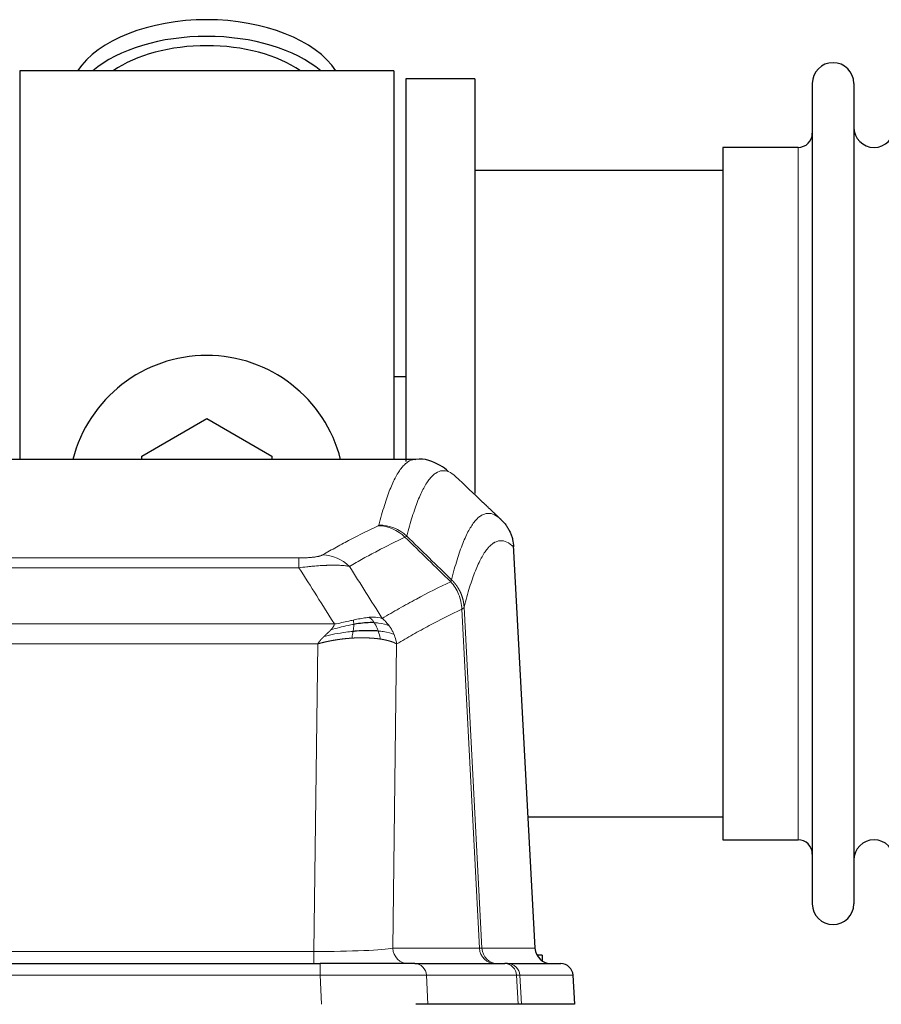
# Model space of a CAD drawing. Header units: inches. Extents: x 0 to 20790, y -12 to 14700.
# Tile 118 of 256: x 3886 to 4098, y 12181 to 12424. Entities that reach past the tile are written whole.
import ezdxf

# ---------------------------------------------------------------- set-up
doc = ezdxf.new("R2010")
doc.units = ezdxf.units.IN
doc.layers.add('1', color=7, linetype='Continuous', true_color=0xffffff)

msp = doc.modelspace()

# ---------------------------------------------------------------- linework, layer by layer
at = {"layer": '1', "color": 2, "linetype": 'Continuous', "lineweight": 25}
for p, q in [((3886.134, 12410.942), (3886.134, 12315.342)), ((3978.134, 12410.942), (3886.134, 12410.942)), ((3978.134, 12410.942), (3978.134, 12315.342)), ((3998.134, 12408.942), (3981.134, 12408.942)), ((3981.134, 12408.942), (3981.134, 12314.835)), ((3998.134, 12408.942), (3998.134, 12306.942)), ((4081.134, 12407.842), (4081.134, 12206.042)), ((4091.334, 12407.842), (4091.334, 12206.042)), ((4077.634, 12392.092), (4059.134, 12392.092)), ((4059.134, 12392.092), (4059.134, 12221.792)), ((4059.139, 12386.442), (3998.134, 12386.442)), ((3981.128, 12335.703), (3978.132, 12335.703)), ((3916.134, 12316.179), (3932.134, 12325.417)), ((3932.134, 12325.417), (3948.134, 12316.179)), ((3983.488, 12315.336), (3720.78, 12315.336)), ((3916.134, 12315.336), (3916.134, 12316.179)), ((3948.134, 12316.179), (3948.134, 12315.336)), ((4012.91, 12195.124), (4007.638, 12294.261)), ((4011.195, 12227.442), (4059.139, 12227.442)), ((4059.134, 12221.792), (4077.634, 12221.792)), ((3744.223, 12191.336), (3960.044, 12191.336)), ((3983.299, 12191.336), (3960.044, 12191.336)), ((3983.299, 12191.336), (4005.473, 12191.336)), ((4006.17, 12191.336), (4005.473, 12191.336)), ((4006.17, 12191.336), (4019.281, 12191.336)), ((4014.634, 12193.442), (4013.368, 12193.442)), ((4014.634, 12193.442), (4014.634, 12192.034)), ((4022.672, 12181.336), (4022.291, 12188.496)), ((3986.499, 12181.336), (3983.604, 12181.336)), ((4008.753, 12181.336), (3986.499, 12181.336)), ((4009.538, 12181.336), (4008.753, 12181.336)), ((4022.656, 12181.336), (4009.538, 12181.336))]:
    msp.add_line(p, q, dxfattribs=at)
at = {"layer": '1', "color": 110, "linetype": 'Continuous', "lineweight": 13}
for p, q in [((4077.634, 12392.092), (4077.634, 12221.792)), ((4012.897, 12195.127), (4007.65, 12293.823)), ((3749.462, 12291.13), (3954.805, 12291.13)), ((3954.805, 12288.713), (3954.805, 12291.13)), ((3954.805, 12288.713), (3749.462, 12288.713)), ((3999.25, 12195.127), (3994.898, 12278.519)), ((3995.454, 12278.996), (3999.831, 12195.127)), ((3740.731, 12274.883), (3963.536, 12274.883)), ((3959.424, 12269.984), (3744.844, 12269.984)), ((3958.455, 12194.301), (3959.424, 12269.984)), ((3978.856, 12269.974), (3977.898, 12195.127)), ((3745.812, 12194.301), (3958.455, 12194.301)), ((3958.455, 12191.336), (3958.455, 12194.301)), ((3977.898, 12195.127), (3999.25, 12195.127)), ((3999.831, 12195.127), (4012.897, 12195.127)), ((3960.044, 12191.336), (3960.044, 12188.493)), ((3960.044, 12188.493), (3744.223, 12188.493)), ((3960.337, 12181.336), (3960.044, 12188.493)), ((4008.38, 12188.493), (3986.206, 12188.493)), ((3986.206, 12188.493), (3986.499, 12181.336)), ((4008.753, 12181.336), (4008.38, 12188.493)), ((4022.275, 12188.493), (4009.164, 12188.493)), ((4009.164, 12188.493), (4009.538, 12181.336)), ((4022.656, 12181.336), (4022.275, 12188.493))]:
    msp.add_line(p, q, dxfattribs=at)
at = {"layer": '1', "color": 2, "linetype": 'Continuous', "lineweight": 25}
for centre, radius, start, end in [((4086.234, 12407.842), 5.1, 0, 180), ((4096.334, 12397.092), 5, 180, 0), ((4077.634, 12395.592), 3.5, 270, 0), ((3932.134, 12306.942), 34, 14.29875, 165.70125), ((4077.634, 12218.292), 3.5, 0, 90), ((4096.334, 12216.792), 5, 0, 180), ((4086.234, 12206.042), 5.1, 180, 0)]:
    msp.add_arc(centre, radius, start, end, dxfattribs=at)
for centre, major_axis, ratio, start_param, end_param in [((3932.134, 12404.011), (34, 0), 0.5735764, 0.3633693, 2.7782723), ((3932.134, 12399.915), (34, 0), 0.5735764, 0.6009523, 2.5406894), ((3932.134, 12399.915), (-30, 0), 0.5735764, 4.712389, 5.5877152), ((3932.134, 12399.915), (-30, 0), 0.5735764, 3.8370627, 4.712389), ((4016.889, 12195.336), (0, -4), 0.9993908, 4.7647489, 6.2831853), ((4019.281, 12188.336), (0, -3), 0.9993908, 1.6231562, 3.1415927)]:
    msp.add_ellipse(centre, major_axis=major_axis, ratio=ratio, start_param=start_param, end_param=end_param, dxfattribs=at)
at = {"layer": '1', "color": 110, "linetype": 'Continuous', "lineweight": 13}
for centre, major_axis, ratio, start_param, end_param in [((3974.313, 12289.119), (-4.281, 9.037), 0.9659395, 5.0815715, 5.8272089), ((3974.501, 12289.28), (-9.695, 2.45), 0.9931439, 4.2008878, 4.9582972), ((3960.652, 12281.973), (4.97, -8.677), 0.9635717, 1.8622888, 2.6052468), ((3958.535, 12195.336), (20.002, 0.052), 0.0517476, 4.708281, 6.0295934), ((3981.774, 12195.336), (0, 4), 0.9702957, 1.6231562, 3.1415927), ((4003.126, 12195.336), (0, -4), 0.9702957, 4.7647489, 6.2831853), ((3979.805, 12195.336), (-20.038, 0.208), 0.001459, 2.8976729, 3.1068244), ((4003.823, 12195.336), (0, -4), 0.9993908, 4.7647489, 6.2831853), ((3983.299, 12188.336), (0, -3), 0.9702957, 1.6231562, 3.1415927), ((4005.473, 12188.336), (0, -3), 0.9702957, 1.6231562, 3.1415927), ((4006.17, 12188.336), (0, -3), 0.9993908, 1.6231562, 3.1415927), ((3959.992, 12188.336), (27.018, 0.123), 0.0058026, 0.2445567, 1.5688664), ((3982.152, 12188.336), (27.029, 0.156), 0.000812, 0.0348973, 0.2440488)]:
    msp.add_ellipse(centre, major_axis=major_axis, ratio=ratio, start_param=start_param, end_param=end_param, dxfattribs=at)
for points, knots in [([(3974.501, 12299.215), (3974.938, 12300.954), (3975.829, 12304.151), (3976.749, 12306.785), (3977.451, 12308.55), (3977.687, 12309.103), (3978.163, 12310.14), (3978.403, 12310.623), (3979.128, 12311.966), (3979.619, 12312.72), (3980.243, 12313.487), (3980.368, 12313.632), (3980.62, 12313.904), (3980.998, 12314.284), (3981.38, 12314.586), (3982.151, 12315.083), (3982.764, 12315.307), (3983.387, 12315.336), (3983.481, 12315.336)], [0, 0, 0, 0, 0.1619138, 0.3238276, 0.3238276, 0.4047846, 0.4047846, 0.4857415, 0.4857415, 0.6476553, 0.6476553, 0.6881337, 0.6881337, 0.7286122, 0.8095691, 0.8095691, 0.9714829, 1, 1, 1, 1]), ([(3993.342, 12311.19), (3992.784, 12311.702), (3991.682, 12312.446), (3990.072, 12312.717), (3989.029, 12312.335), (3988.257, 12311.838), (3987.874, 12311.536), (3987.495, 12311.155), (3987.244, 12310.884), (3987.118, 12310.739), (3986.494, 12309.972), (3986.002, 12309.218), (3985.276, 12307.875), (3985.035, 12307.392), (3984.559, 12306.357), (3984.323, 12305.804), (3983.62, 12304.04), (3982.698, 12301.408), (3981.806, 12298.214), (3981.368, 12296.477)], [0, 0, 0, 0, 0.125, 0.25, 0.375, 0.375, 0.4375, 0.46875, 0.46875, 0.5, 0.5, 0.625, 0.625, 0.6875, 0.6875, 0.75, 0.75, 0.875, 1, 1, 1, 1]), ([(3992.365, 12285.762), (3992.421, 12285.984), (3992.477, 12286.205), (3992.589, 12286.641), (3992.757, 12287.289), (3993.153, 12288.752), (3993.496, 12289.923), (3994.189, 12292.158), (3995.13, 12294.845), (3996.588, 12298.002), (3997.593, 12299.525), (3998.167, 12300.217), (3998.23, 12300.292), (3998.358, 12300.436), (3998.551, 12300.647), (3999.002, 12301.089), (3999.394, 12301.387), (3999.722, 12301.589), (3999.788, 12301.627), (3999.92, 12301.699), (4000.118, 12301.799), (4000.583, 12301.987), (4000.986, 12302.065), (4001.798, 12302.111), (4002.895, 12301.882), (4004.023, 12301.067), (4004.594, 12300.513)], [0, 0, 0, 0, 0.015625, 0.015625, 0.03125, 0.0625, 0.125, 0.125, 0.25, 0.375, 0.5, 0.5, 0.515625, 0.515625, 0.53125, 0.5625, 0.625, 0.625, 0.640625, 0.640625, 0.65625, 0.6875, 0.75, 0.75, 0.875, 1, 1, 1, 1]), ([(3960.652, 12291.879), (3961.786, 12292.531), (3962.921, 12293.17), (3965.194, 12294.42), (3966.331, 12295.032), (3969.746, 12296.825), (3972.028, 12297.967), (3974.313, 12299.054)], [0, 0, 0, 0, 0.25, 0.25, 0.5, 0.5, 1, 1, 1, 1]), ([(3974.501, 12299.215), (3974.494, 12299.188), (3974.475, 12299.161), (3974.413, 12299.107), (3974.369, 12299.08), (3974.313, 12299.054)], [0, 0, 0, 0, 0.5, 0.5, 1, 1, 1, 1]), ([(3980.909, 12296.237), (3978.621, 12295.148), (3976.337, 12294.005), (3972.918, 12292.21), (3971.779, 12291.598), (3969.504, 12290.346), (3968.367, 12289.707), (3967.232, 12289.054)], [0, 0, 0, 0, 0.5, 0.5, 0.75, 0.75, 1, 1, 1, 1]), ([(4007.65, 12293.823), (4007.08, 12294.368), (4005.955, 12295.168), (4004.861, 12295.385), (4004.052, 12295.329), (4003.65, 12295.247), (4003.186, 12295.056), (4002.989, 12294.953), (4002.857, 12294.881), (4002.791, 12294.842), (4002.464, 12294.637), (4002.073, 12294.337), (4001.623, 12293.891), (4001.431, 12293.679), (4001.303, 12293.533), (4001.24, 12293.458), (4000.667, 12292.762), (3999.666, 12291.235), (3998.211, 12288.074), (3996.805, 12284.043), (3995.899, 12280.775), (3995.454, 12278.996)], [0, 0, 0, 0, 0.125, 0.25, 0.25, 0.3125, 0.34375, 0.359375, 0.359375, 0.375, 0.375, 0.4375, 0.46875, 0.484375, 0.484375, 0.5, 0.5, 0.625, 0.75, 0.875, 1, 1, 1, 1]), ([(3960.652, 12291.879), (3960.631, 12291.867), (3960.609, 12291.855), (3960.563, 12291.831), (3960.539, 12291.819), (3960.463, 12291.783), (3960.409, 12291.76), (3960.291, 12291.713), (3960.227, 12291.69), (3960.091, 12291.644), (3960.017, 12291.621), (3959.86, 12291.577), (3959.776, 12291.555), (3959.641, 12291.522), (3959.594, 12291.512), (3959.498, 12291.49), (3959.448, 12291.48), (3959.294, 12291.449), (3959.186, 12291.429), (3958.958, 12291.39), (3958.839, 12291.371), (3958.649, 12291.344), (3958.552, 12291.331), (3958.451, 12291.318), (3958.383, 12291.31), (3958.348, 12291.306), (3958.174, 12291.285), (3958.029, 12291.27), (3957.582, 12291.228), (3957.266, 12291.204), (3956.845, 12291.18), (3956.76, 12291.176), (3956.587, 12291.167), (3956.5, 12291.164), (3956.239, 12291.153), (3956.063, 12291.147), (3955.708, 12291.138), (3955.529, 12291.135), (3955.169, 12291.131), (3954.988, 12291.13), (3954.805, 12291.13)], [0, 0, 0, 0, 0.03125, 0.03125, 0.0625, 0.0625, 0.125, 0.125, 0.1875, 0.1875, 0.25, 0.25, 0.3125, 0.3125, 0.34375, 0.34375, 0.375, 0.375, 0.4375, 0.4375, 0.5, 0.5, 0.53125, 0.546875, 0.546875, 0.5625, 0.5625, 0.625, 0.625, 0.75, 0.75, 0.78125, 0.78125, 0.8125, 0.8125, 0.875, 0.875, 0.9375, 0.9375, 1, 1, 1, 1]), ([(3967.232, 12289.054), (3966.934, 12289.11), (3966.608, 12289.157), (3965.895, 12289.237), (3965.509, 12289.269), (3964.88, 12289.304), (3964.608, 12289.316), (3964.323, 12289.325), (3964.208, 12289.328), (3964.15, 12289.329), (3963.974, 12289.333), (3963.856, 12289.335), (3963.253, 12289.342), (3962.744, 12289.338), (3962.072, 12289.321), (3961.936, 12289.317), (3961.729, 12289.31), (3961.659, 12289.308), (3961.519, 12289.303), (3961.449, 12289.3), (3961.097, 12289.286), (3960.81, 12289.272), (3959.934, 12289.223), (3959.329, 12289.18), (3958.626, 12289.122), (3958.547, 12289.115), (3958.39, 12289.102), (3958.31, 12289.095), (3958.072, 12289.074), (3957.913, 12289.059), (3957.433, 12289.013), (3957.111, 12288.981), (3956.136, 12288.877), (3955.475, 12288.799), (3954.805, 12288.713)], [0, 0, 0, 0, 0.125, 0.125, 0.25, 0.25, 0.3125, 0.328125, 0.328125, 0.34375, 0.34375, 0.375, 0.375, 0.5, 0.5, 0.53125, 0.53125, 0.546875, 0.546875, 0.5625, 0.5625, 0.625, 0.625, 0.75, 0.75, 0.765625, 0.765625, 0.78125, 0.78125, 0.8125, 0.8125, 0.875, 0.875, 1, 1, 1, 1]), ([(3992.365, 12285.762), (3992.344, 12285.713), (3992.329, 12285.637), (3992.27, 12285.464), (3992.228, 12285.367), (3992.153, 12285.279)], [0, 0, 0, 0, 0.5, 0.5, 1, 1, 1, 1]), ([(3992.365, 12285.762), (3992.378, 12285.749), (3992.403, 12285.725), (3992.441, 12285.688), (3992.479, 12285.65), (3992.517, 12285.612), (3992.556, 12285.573), (3992.594, 12285.533), (3992.633, 12285.493), (3992.671, 12285.453), (3992.71, 12285.412), (3992.749, 12285.371), (3992.788, 12285.329), (3992.827, 12285.286), (3992.866, 12285.243), (3992.905, 12285.199), (3992.944, 12285.155), (3992.983, 12285.11), (3993.022, 12285.064), (3993.061, 12285.018), (3993.1, 12284.972), (3993.14, 12284.925), (3993.179, 12284.877), (3993.218, 12284.829), (3993.257, 12284.78), (3993.296, 12284.73), (3993.336, 12284.68), (3993.375, 12284.629), (3993.414, 12284.578), (3993.453, 12284.526), (3993.492, 12284.474), (3993.531, 12284.42), (3993.569, 12284.367), (3993.608, 12284.312), (3993.647, 12284.257), (3993.685, 12284.202), (3993.724, 12284.145), (3993.762, 12284.088), (3993.8, 12284.031), (3993.838, 12283.973), (3993.876, 12283.914), (3993.913, 12283.855), (3993.951, 12283.794), (3993.988, 12283.734), (3994.025, 12283.672), (3994.062, 12283.61), (3994.099, 12283.548), (3994.135, 12283.484), (3994.172, 12283.42), (3994.207, 12283.356), (3994.243, 12283.29), (3994.279, 12283.224), (3994.314, 12283.158), (3994.349, 12283.09), (3994.383, 12283.022), (3994.418, 12282.954), (3994.452, 12282.885), (3994.485, 12282.815), (3994.518, 12282.744), (3994.554, 12282.668), (3994.59, 12282.586), (3994.629, 12282.499), (3994.666, 12282.412), (3994.703, 12282.324), (3994.739, 12282.236), (3994.774, 12282.147), (3994.808, 12282.058), (3994.842, 12281.969), (3994.874, 12281.879), (3994.906, 12281.79), (3994.937, 12281.7), (3994.967, 12281.609), (3994.996, 12281.519), (3995.024, 12281.428), (3995.052, 12281.337), (3995.079, 12281.245), (3995.104, 12281.153), (3995.129, 12281.061), (3995.153, 12280.969), (3995.176, 12280.877), (3995.199, 12280.784), (3995.22, 12280.692), (3995.241, 12280.599), (3995.26, 12280.505), (3995.279, 12280.412), (3995.297, 12280.319), (3995.314, 12280.225), (3995.33, 12280.131), (3995.345, 12280.037), (3995.36, 12279.943), (3995.373, 12279.849), (3995.386, 12279.754), (3995.398, 12279.66), (3995.408, 12279.565), (3995.418, 12279.47), (3995.427, 12279.376), (3995.435, 12279.281), (3995.443, 12279.186), (3995.449, 12279.091), (3995.453, 12279.027), (3995.454, 12278.996)], [0, 0, 0, 0, 0.0069372, 0.0139334, 0.0209887, 0.028103, 0.0352764, 0.0425088, 0.0498003, 0.0571509, 0.0645605, 0.0720292, 0.0795569, 0.0871437, 0.0947896, 0.1024945, 0.1102584, 0.1180815, 0.1259636, 0.1339048, 0.141905, 0.1499643, 0.1580827, 0.1662601, 0.1744966, 0.1827922, 0.1911468, 0.1995605, 0.2080333, 0.2165651, 0.225156, 0.233806, 0.2425151, 0.2512832, 0.2601104, 0.2689967, 0.277942, 0.2869465, 0.29601, 0.3051325, 0.3143142, 0.3235549, 0.3328547, 0.3422136, 0.3516315, 0.3611085, 0.3706446, 0.3802398, 0.3898941, 0.3996074, 0.4093798, 0.4192113, 0.4291019, 0.4390515, 0.4490602, 0.459128, 0.4692549, 0.4794409, 0.4896859, 0.4999901, 0.5124905, 0.524991, 0.5374914, 0.5499918, 0.5624922, 0.5749926, 0.587493, 0.5999934, 0.6124937, 0.6249941, 0.6374944, 0.6499948, 0.6624951, 0.6749954, 0.6874957, 0.699996, 0.7124963, 0.7249966, 0.7374968, 0.7499971, 0.7624973, 0.7749976, 0.7874978, 0.799998, 0.8124982, 0.8249984, 0.8374986, 0.8499988, 0.8624989, 0.8749991, 0.8874992, 0.8999993, 0.9124995, 0.9249996, 0.9374997, 0.9499998, 0.9624998, 0.9749999, 0.9875, 1, 1, 1, 1]), ([(3975.299, 12276.26), (3976.697, 12277.094), (3978.096, 12277.907), (3980.899, 12279.492), (3982.302, 12280.264), (3986.515, 12282.519), (3989.331, 12283.94), (3992.153, 12285.279)], [0, 0, 0, 0, 0.25, 0.25, 0.5, 0.5, 1, 1, 1, 1]), ([(3992.153, 12285.279), (3992.562, 12284.834), (3992.934, 12284.349), (3993.593, 12283.312), (3993.878, 12282.759), (3994.35, 12281.607), (3994.536, 12281.007), (3994.799, 12279.778), (3994.877, 12279.15), (3994.898, 12278.519)], [0, 0, 0, 0, 0.25, 0.25, 0.5, 0.5, 0.75, 0.75, 1, 1, 1, 1]), ([(3994.898, 12278.519), (3992.212, 12277.244), (3989.533, 12275.894), (3985.522, 12273.758), (3984.186, 12273.027), (3981.519, 12271.529), (3980.186, 12270.761), (3978.856, 12269.974)], [0, 0, 0, 0, 0.5, 0.5, 0.75, 0.75, 1, 1, 1, 1]), ([(3995.454, 12278.996), (3995.454, 12278.994), (3995.453, 12278.99), (3995.449, 12278.979), (3995.442, 12278.962), (3995.431, 12278.939), (3995.412, 12278.909), (3995.383, 12278.872), (3995.342, 12278.828), (3995.298, 12278.79), (3995.259, 12278.76), (3995.234, 12278.741), (3995.208, 12278.722), (3995.181, 12278.703), (3995.153, 12278.685), (3995.126, 12278.666), (3995.097, 12278.647), (3995.069, 12278.629), (3995.041, 12278.61), (3995.012, 12278.592), (3994.983, 12278.574), (3994.955, 12278.555), (3994.927, 12278.537), (3994.908, 12278.525), (3994.898, 12278.519)], [0, 0, 0, 0, 0.0092499, 0.0337179, 0.073404, 0.128308, 0.1984299, 0.2837694, 0.3843264, 0.5001005, 0.5424888, 0.5838484, 0.6241794, 0.6634821, 0.7017567, 0.7390032, 0.7752221, 0.8104134, 0.8445775, 0.8777146, 0.909825, 0.9409091, 0.9709673, 1, 1, 1, 1]), ([(3972.124, 12276.522), (3971.974, 12276.509), (3971.823, 12276.493), (3971.208, 12276.422), (3970.729, 12276.347), (3969.735, 12276.166), (3969.22, 12276.059), (3968.513, 12275.906), (3968.335, 12275.866), (3968.154, 12275.826)], [0, 0, 0, 0, 0.125, 0.125, 0.5, 0.5, 0.875, 0.875, 1, 1, 1, 1]), ([(3975.299, 12276.26), (3974.606, 12276.485), (3973.84, 12276.579), (3972.713, 12276.563), (3972.422, 12276.547), (3972.124, 12276.522)], [0, 0, 0, 0, 0.75, 0.75, 1, 1, 1, 1]), ([(3973.348, 12275.199), (3973.249, 12275.349), (3973.148, 12275.491), (3972.891, 12275.819), (3972.734, 12275.993), (3972.423, 12276.294), (3972.27, 12276.42), (3972.124, 12276.522)], [0, 0, 0, 0, 0.25, 0.25, 0.625, 0.625, 1, 1, 1, 1]), ([(3977.006, 12274.453), (3976.883, 12274.619), (3976.755, 12274.782), (3976.423, 12275.179), (3976.212, 12275.409), (3975.771, 12275.849), (3975.54, 12276.06), (3975.299, 12276.26)], [0, 0, 0, 0, 0.25, 0.25, 0.625, 0.625, 1, 1, 1, 1]), ([(3962.666, 12273.439), (3962.674, 12273.448), (3962.69, 12273.465), (3962.713, 12273.491), (3962.737, 12273.516), (3962.76, 12273.542), (3962.782, 12273.567), (3962.804, 12273.592), (3962.826, 12273.617), (3962.848, 12273.642), (3962.869, 12273.667), (3962.89, 12273.692), (3962.911, 12273.716), (3962.931, 12273.741), (3962.951, 12273.765), (3962.971, 12273.79), (3962.99, 12273.814), (3963.009, 12273.838), (3963.028, 12273.861), (3963.046, 12273.885), (3963.064, 12273.909), (3963.082, 12273.932), (3963.099, 12273.956), (3963.116, 12273.979), (3963.133, 12274.002), (3963.149, 12274.025), (3963.165, 12274.048), (3963.181, 12274.07), (3963.196, 12274.093), (3963.211, 12274.116), (3963.226, 12274.138), (3963.24, 12274.16), (3963.254, 12274.182), (3963.268, 12274.204), (3963.281, 12274.226), (3963.294, 12274.248), (3963.307, 12274.27), (3963.32, 12274.291), (3963.332, 12274.312), (3963.343, 12274.334), (3963.355, 12274.355), (3963.366, 12274.376), (3963.376, 12274.397), (3963.387, 12274.418), (3963.397, 12274.438), (3963.407, 12274.459), (3963.416, 12274.479), (3963.425, 12274.5), (3963.434, 12274.52), (3963.442, 12274.54), (3963.45, 12274.56), (3963.458, 12274.58), (3963.465, 12274.6), (3963.472, 12274.619), (3963.479, 12274.639), (3963.485, 12274.658), (3963.492, 12274.678), (3963.497, 12274.697), (3963.503, 12274.716), (3963.508, 12274.735), (3963.513, 12274.754), (3963.517, 12274.773), (3963.521, 12274.791), (3963.525, 12274.81), (3963.528, 12274.828), (3963.531, 12274.847), (3963.534, 12274.865), (3963.536, 12274.877), (3963.536, 12274.883)], [0, 0, 0, 0, 0.0185022, 0.0368847, 0.0551481, 0.073293, 0.0913199, 0.1092294, 0.1270222, 0.1446988, 0.1622598, 0.1797059, 0.1970378, 0.2142561, 0.2313614, 0.2483544, 0.265236, 0.2820066, 0.2986672, 0.3152184, 0.331661, 0.3479958, 0.3642235, 0.380345, 0.3963611, 0.4122725, 0.4280803, 0.4437851, 0.459388, 0.4748898, 0.4902915, 0.5055939, 0.5207981, 0.535905, 0.5509156, 0.565831, 0.5806521, 0.5953801, 0.6100159, 0.6245607, 0.6390157, 0.6533819, 0.6676604, 0.6818526, 0.6959596, 0.7099825, 0.7239227, 0.7377815, 0.75156, 0.7652597, 0.7788818, 0.7924277, 0.8058989, 0.8192966, 0.8326224, 0.8458776, 0.8590638, 0.8721825, 0.8852351, 0.8982233, 0.9111485, 0.9240124, 0.9368166, 0.9495628, 0.9622525, 0.9748874, 0.9874694, 1, 1, 1, 1]), ([(3968.305, 12274.793), (3967.847, 12274.715), (3967.383, 12274.627), (3965.513, 12274.237), (3964.076, 12273.861), (3962.666, 12273.439)], [0, 0, 0, 0, 0.25, 0.25, 1, 1, 1, 1]), ([(3968.154, 12275.826), (3967.794, 12275.746), (3967.427, 12275.663), (3965.933, 12275.328), (3964.757, 12275.072), (3963.536, 12274.883)], [0, 0, 0, 0, 0.25, 0.25, 1, 1, 1, 1]), ([(3968.136, 12273.051), (3968.148, 12273.129), (3968.16, 12273.206), (3968.204, 12273.516), (3968.233, 12273.748), (3968.277, 12274.192), (3968.292, 12274.405), (3968.302, 12274.668), (3968.304, 12274.731), (3968.305, 12274.793)], [0, 0, 0, 0, 0.125, 0.125, 0.5, 0.5, 0.875, 0.875, 1, 1, 1, 1]), ([(3968.305, 12274.793), (3968.306, 12274.917), (3968.305, 12275.033), (3968.291, 12275.298), (3968.275, 12275.436), (3968.227, 12275.665), (3968.195, 12275.757), (3968.154, 12275.826)], [0, 0, 0, 0, 0.25, 0.25, 0.625, 0.625, 1, 1, 1, 1]), ([(3977.006, 12274.453), (3976.308, 12274.784), (3975.437, 12275.009), (3974.076, 12275.161), (3973.719, 12275.186), (3973.348, 12275.199)], [0, 0, 0, 0, 0.75, 0.75, 1, 1, 1, 1]), ([(3974.334, 12273.137), (3974.303, 12273.227), (3974.271, 12273.318), (3974.136, 12273.682), (3974.023, 12273.954), (3973.774, 12274.479), (3973.638, 12274.732), (3973.446, 12275.047), (3973.397, 12275.124), (3973.348, 12275.199)], [0, 0, 0, 0, 0.125, 0.125, 0.5, 0.5, 0.875, 0.875, 1, 1, 1, 1]), ([(3978.217, 12272.313), (3978.178, 12272.407), (3978.137, 12272.501), (3977.97, 12272.874), (3977.831, 12273.148), (3977.527, 12273.685), (3977.363, 12273.947), (3977.128, 12274.286), (3977.068, 12274.37), (3977.006, 12274.453)], [0, 0, 0, 0, 0.125, 0.125, 0.5, 0.5, 0.875, 0.875, 1, 1, 1, 1]), ([(3959.424, 12269.984), (3959.429, 12269.993), (3959.439, 12270.01), (3959.456, 12270.035), (3959.472, 12270.061), (3959.489, 12270.087), (3959.507, 12270.114), (3959.525, 12270.14), (3959.543, 12270.167), (3959.562, 12270.194), (3959.581, 12270.222), (3959.6, 12270.249), (3959.62, 12270.277), (3959.64, 12270.305), (3959.661, 12270.333), (3959.682, 12270.361), (3959.703, 12270.39), (3959.725, 12270.419), (3959.747, 12270.448), (3959.769, 12270.477), (3959.792, 12270.507), (3959.816, 12270.537), (3959.84, 12270.567), (3959.864, 12270.597), (3959.888, 12270.627), (3959.913, 12270.658), (3959.938, 12270.689), (3959.964, 12270.72), (3959.99, 12270.751), (3960.017, 12270.783), (3960.044, 12270.815), (3960.071, 12270.847), (3960.099, 12270.879), (3960.127, 12270.911), (3960.155, 12270.944), (3960.184, 12270.977), (3960.213, 12271.01), (3960.243, 12271.043), (3960.273, 12271.076), (3960.303, 12271.11), (3960.334, 12271.143), (3960.365, 12271.177), (3960.397, 12271.212), (3960.429, 12271.246), (3960.461, 12271.281), (3960.494, 12271.315), (3960.527, 12271.35), (3960.561, 12271.385), (3960.595, 12271.421), (3960.629, 12271.456), (3960.664, 12271.492), (3960.699, 12271.528), (3960.735, 12271.564), (3960.771, 12271.6), (3960.807, 12271.636), (3960.844, 12271.673), (3960.881, 12271.71), (3960.918, 12271.747), (3960.956, 12271.784), (3960.982, 12271.808), (3960.994, 12271.821)], [0, 0, 0, 0, 0.0121901, 0.0245516, 0.0370849, 0.0497905, 0.0626689, 0.0757204, 0.0889455, 0.1023447, 0.1159182, 0.1296666, 0.14359, 0.1576889, 0.1719636, 0.1864145, 0.2010418, 0.2158458, 0.2308268, 0.2459852, 0.261321, 0.2768347, 0.2925265, 0.3083966, 0.3244452, 0.3406727, 0.357079, 0.3736646, 0.3904296, 0.4073742, 0.4244986, 0.4418029, 0.4592875, 0.4769523, 0.4947976, 0.5128236, 0.5310305, 0.5494183, 0.5679872, 0.5867374, 0.605669, 0.6247822, 0.644077, 0.6635537, 0.6832123, 0.7030529, 0.7230758, 0.7432809, 0.7636685, 0.7842385, 0.8049912, 0.8259267, 0.8470449, 0.8683461, 0.8898303, 0.9114976, 0.9333482, 0.955382, 0.9775993, 1, 1, 1, 1]), ([(3967.821, 12271.401), (3967.8, 12271.399), (3967.756, 12271.397), (3967.691, 12271.392), (3967.626, 12271.388), (3967.561, 12271.384), (3967.496, 12271.379), (3967.431, 12271.374), (3967.366, 12271.369), (3967.301, 12271.365), (3967.236, 12271.36), (3967.17, 12271.354), (3967.105, 12271.349), (3967.04, 12271.344), (3966.975, 12271.338), (3966.91, 12271.333), (3966.845, 12271.327), (3966.779, 12271.322), (3966.714, 12271.316), (3966.649, 12271.31), (3966.584, 12271.304), (3966.518, 12271.298), (3966.453, 12271.291), (3966.388, 12271.285), (3966.323, 12271.278), (3966.257, 12271.272), (3966.192, 12271.265), (3966.127, 12271.258), (3966.062, 12271.251), (3965.996, 12271.244), (3965.931, 12271.237), (3965.866, 12271.23), (3965.801, 12271.223), (3965.736, 12271.215), (3965.67, 12271.208), (3965.605, 12271.2), (3965.54, 12271.193), (3965.475, 12271.185), (3965.41, 12271.177), (3965.345, 12271.169), (3965.28, 12271.161), (3965.215, 12271.153), (3965.15, 12271.144), (3965.084, 12271.136), (3965.019, 12271.127), (3964.954, 12271.119), (3964.889, 12271.11), (3964.825, 12271.101), (3964.76, 12271.092), (3964.695, 12271.083), (3964.63, 12271.074), (3964.565, 12271.065), (3964.5, 12271.055), (3964.435, 12271.046), (3964.371, 12271.036), (3964.306, 12271.027), (3964.241, 12271.017), (3964.177, 12271.007), (3964.112, 12270.997), (3964.047, 12270.987), (3963.983, 12270.977), (3963.918, 12270.967), (3963.854, 12270.957), (3963.789, 12270.946), (3963.725, 12270.936), (3963.661, 12270.925), (3963.596, 12270.914), (3963.532, 12270.904), (3963.468, 12270.893), (3963.404, 12270.882), (3963.34, 12270.871), (3963.275, 12270.859), (3963.211, 12270.848), (3963.147, 12270.837), (3963.083, 12270.825), (3963.02, 12270.814), (3962.956, 12270.802), (3962.892, 12270.79), (3962.828, 12270.778), (3962.764, 12270.766), (3962.701, 12270.754), (3962.637, 12270.742), (3962.574, 12270.73), (3962.51, 12270.718), (3962.447, 12270.705), (3962.383, 12270.693), (3962.32, 12270.68), (3962.257, 12270.667), (3962.194, 12270.654), (3962.131, 12270.642), (3962.068, 12270.629), (3962.005, 12270.615), (3961.942, 12270.602), (3961.879, 12270.589), (3961.816, 12270.576), (3961.753, 12270.562), (3961.691, 12270.549), (3961.628, 12270.535), (3961.565, 12270.521), (3961.503, 12270.507), (3961.44, 12270.493), (3961.378, 12270.479), (3961.316, 12270.465), (3961.254, 12270.451), (3961.192, 12270.437), (3961.129, 12270.423), (3961.068, 12270.408), (3961.006, 12270.394), (3960.944, 12270.379), (3960.882, 12270.364), (3960.82, 12270.349), (3960.759, 12270.334), (3960.697, 12270.319), (3960.636, 12270.304), (3960.574, 12270.289), (3960.513, 12270.274), (3960.452, 12270.259), (3960.391, 12270.243), (3960.33, 12270.228), (3960.269, 12270.212), (3960.208, 12270.196), (3960.147, 12270.18), (3960.086, 12270.165), (3960.025, 12270.149), (3959.965, 12270.133), (3959.904, 12270.116), (3959.844, 12270.1), (3959.784, 12270.084), (3959.723, 12270.068), (3959.663, 12270.051), (3959.603, 12270.034), (3959.543, 12270.018), (3959.483, 12270.001), (3959.444, 12269.99), (3959.424, 12269.984)], [0, 0, 0, 0, 0.0081592, 0.0163092, 0.0244501, 0.0325819, 0.0407045, 0.0488181, 0.0569225, 0.0650178, 0.0731041, 0.0811812, 0.0892493, 0.0973083, 0.1053581, 0.113399, 0.1214307, 0.1294534, 0.137467, 0.1454716, 0.1534671, 0.1614536, 0.169431, 0.1773994, 0.1853588, 0.1933091, 0.2012504, 0.2091827, 0.217106, 0.2250203, 0.2329256, 0.2408219, 0.2487092, 0.2565875, 0.2644568, 0.2723172, 0.2801686, 0.288011, 0.2958444, 0.303669, 0.3114845, 0.3192911, 0.3270888, 0.3348775, 0.3426574, 0.3504282, 0.3581902, 0.3659433, 0.3736874, 0.3814227, 0.389149, 0.3968665, 0.4045751, 0.4122748, 0.4199656, 0.4276476, 0.4353206, 0.4429849, 0.4506403, 0.4582868, 0.4659245, 0.4735534, 0.4811734, 0.4887846, 0.496387, 0.5039805, 0.5115653, 0.5191413, 0.5267084, 0.5342668, 0.5418164, 0.5493572, 0.5568893, 0.5644125, 0.5719271, 0.5794328, 0.5869298, 0.5944181, 0.6018976, 0.6093684, 0.6168305, 0.6242839, 0.6317285, 0.6391644, 0.6465917, 0.6540102, 0.6614201, 0.6688212, 0.6762137, 0.6835975, 0.6909727, 0.6983392, 0.705697, 0.7130462, 0.7203868, 0.7277187, 0.735042, 0.7423567, 0.7496628, 0.7569603, 0.7642491, 0.7715294, 0.7788011, 0.7860642, 0.7933187, 0.8005646, 0.807802, 0.8150309, 0.8222512, 0.8294629, 0.8366661, 0.8438608, 0.851047, 0.8582246, 0.8653938, 0.8725544, 0.8797065, 0.8868502, 0.8939854, 0.9011121, 0.9082303, 0.9153401, 0.9224414, 0.9295343, 0.9366187, 0.9436947, 0.9507623, 0.9578214, 0.9648722, 0.9719145, 0.9789485, 0.985974, 0.9929912, 1, 1, 1, 1]), ([(3960.994, 12271.821), (3961.009, 12271.834), (3961.037, 12271.862), (3961.078, 12271.902), (3961.119, 12271.941), (3961.158, 12271.979), (3961.197, 12272.016), (3961.234, 12272.052), (3961.27, 12272.086), (3961.306, 12272.12), (3961.34, 12272.153), (3961.373, 12272.184), (3961.405, 12272.215), (3961.436, 12272.244), (3961.466, 12272.272), (3961.495, 12272.3), (3961.523, 12272.326), (3961.55, 12272.351), (3961.576, 12272.375), (3961.6, 12272.399), (3961.624, 12272.421), (3961.647, 12272.442), (3961.668, 12272.462), (3961.689, 12272.481), (3961.708, 12272.499), (3961.727, 12272.516), (3961.744, 12272.533), (3961.76, 12272.548), (3961.775, 12272.562), (3961.79, 12272.575), (3961.803, 12272.587), (3961.815, 12272.598), (3961.826, 12272.609), (3961.836, 12272.618), (3961.845, 12272.626), (3961.853, 12272.634), (3961.859, 12272.64), (3961.865, 12272.645), (3961.87, 12272.65), (3961.882, 12272.661), (3961.903, 12272.681), (3961.932, 12272.708), (3961.961, 12272.736), (3961.989, 12272.763), (3962.017, 12272.789), (3962.045, 12272.816), (3962.072, 12272.842), (3962.099, 12272.868), (3962.125, 12272.894), (3962.152, 12272.919), (3962.178, 12272.944), (3962.203, 12272.969), (3962.229, 12272.994), (3962.254, 12273.019), (3962.278, 12273.043), (3962.303, 12273.067), (3962.327, 12273.091), (3962.35, 12273.114), (3962.374, 12273.138), (3962.397, 12273.161), (3962.419, 12273.183), (3962.442, 12273.206), (3962.464, 12273.228), (3962.485, 12273.25), (3962.507, 12273.272), (3962.528, 12273.294), (3962.548, 12273.315), (3962.569, 12273.336), (3962.589, 12273.357), (3962.609, 12273.378), (3962.628, 12273.399), (3962.647, 12273.419), (3962.659, 12273.432), (3962.666, 12273.439)], [0, 0, 0, 0, 0.0247661, 0.0489206, 0.0724636, 0.0953949, 0.1177147, 0.1394229, 0.1605195, 0.1810045, 0.2008779, 0.2201398, 0.23879, 0.2568287, 0.2742558, 0.2910713, 0.3072753, 0.3228676, 0.3378484, 0.3522176, 0.3659752, 0.3791212, 0.3916556, 0.4035785, 0.4148897, 0.4255894, 0.4356775, 0.445154, 0.454019, 0.4622723, 0.4699141, 0.4769443, 0.4833629, 0.48917, 0.4943654, 0.4989493, 0.5029216, 0.5062824, 0.5090316, 0.5111692, 0.5284651, 0.5456049, 0.5625886, 0.5794163, 0.5960881, 0.612604, 0.6289642, 0.6451687, 0.6612176, 0.6771111, 0.6928491, 0.7084319, 0.7238594, 0.7391318, 0.7542492, 0.7692118, 0.7840195, 0.7986726, 0.8131712, 0.8275153, 0.8417051, 0.8557408, 0.8696224, 0.8833501, 0.8969241, 0.9103445, 0.9236114, 0.936725, 0.9496856, 0.9624932, 0.975148, 0.9876502, 1, 1, 1, 1]), ([(3968.136, 12273.051), (3967.558, 12272.998), (3966.97, 12272.932), (3964.596, 12272.619), (3962.767, 12272.273), (3960.994, 12271.821)], [0, 0, 0, 0, 0.25, 0.25, 1, 1, 1, 1]), ([(3967.821, 12271.401), (3967.854, 12271.563), (3967.894, 12271.749), (3967.976, 12272.151), (3968.018, 12272.368), (3968.086, 12272.743), (3968.112, 12272.897), (3968.136, 12273.051)], [0, 0, 0, 0, 0.375, 0.375, 0.75, 0.75, 1, 1, 1, 1]), ([(3974.824, 12271.175), (3974.809, 12271.178), (3974.78, 12271.182), (3974.736, 12271.188), (3974.691, 12271.195), (3974.647, 12271.201), (3974.602, 12271.207), (3974.558, 12271.213), (3974.513, 12271.219), (3974.468, 12271.225), (3974.423, 12271.231), (3974.378, 12271.237), (3974.333, 12271.242), (3974.288, 12271.248), (3974.243, 12271.254), (3974.197, 12271.259), (3974.152, 12271.265), (3974.106, 12271.27), (3974.06, 12271.275), (3974.014, 12271.281), (3973.969, 12271.286), (3973.923, 12271.291), (3973.877, 12271.296), (3973.83, 12271.301), (3973.784, 12271.306), (3973.738, 12271.311), (3973.691, 12271.316), (3973.645, 12271.32), (3973.598, 12271.325), (3973.552, 12271.329), (3973.505, 12271.334), (3973.458, 12271.338), (3973.412, 12271.343), (3973.365, 12271.347), (3973.318, 12271.351), (3973.271, 12271.355), (3973.223, 12271.359), (3973.176, 12271.363), (3973.129, 12271.367), (3973.082, 12271.371), (3973.034, 12271.375), (3972.987, 12271.379), (3972.939, 12271.382), (3972.892, 12271.386), (3972.844, 12271.389), (3972.796, 12271.393), (3972.749, 12271.396), (3972.701, 12271.399), (3972.653, 12271.403), (3972.605, 12271.406), (3972.557, 12271.409), (3972.509, 12271.412), (3972.461, 12271.415), (3972.413, 12271.418), (3972.365, 12271.421), (3972.317, 12271.423), (3972.268, 12271.426), (3972.22, 12271.429), (3972.172, 12271.431), (3972.123, 12271.434), (3972.075, 12271.436), (3972.026, 12271.439), (3971.978, 12271.441), (3971.929, 12271.443), (3971.881, 12271.445), (3971.832, 12271.447), (3971.784, 12271.449), (3971.735, 12271.451), (3971.686, 12271.453), (3971.638, 12271.455), (3971.589, 12271.457), (3971.54, 12271.458), (3971.491, 12271.46), (3971.442, 12271.462), (3971.393, 12271.463), (3971.345, 12271.465), (3971.296, 12271.466), (3971.247, 12271.467), (3971.198, 12271.468), (3971.149, 12271.47), (3971.1, 12271.471), (3971.051, 12271.472), (3971.002, 12271.473), (3970.953, 12271.474), (3970.904, 12271.474), (3970.855, 12271.475), (3970.805, 12271.476), (3970.756, 12271.477), (3970.707, 12271.477), (3970.658, 12271.478), (3970.609, 12271.478), (3970.56, 12271.478), (3970.511, 12271.479), (3970.461, 12271.479), (3970.412, 12271.479), (3970.363, 12271.479), (3970.314, 12271.479), (3970.265, 12271.479), (3970.216, 12271.479), (3970.166, 12271.479), (3970.117, 12271.479), (3970.068, 12271.479), (3970.019, 12271.478), (3969.97, 12271.478), (3969.92, 12271.478), (3969.871, 12271.477), (3969.822, 12271.476), (3969.773, 12271.476), (3969.724, 12271.475), (3969.675, 12271.474), (3969.626, 12271.474), (3969.576, 12271.473), (3969.527, 12271.472), (3969.478, 12271.471), (3969.429, 12271.47), (3969.38, 12271.468), (3969.331, 12271.467), (3969.282, 12271.466), (3969.233, 12271.465), (3969.184, 12271.463), (3969.135, 12271.462), (3969.086, 12271.46), (3969.037, 12271.459), (3968.988, 12271.457), (3968.939, 12271.456), (3968.89, 12271.454), (3968.841, 12271.452), (3968.792, 12271.45), (3968.744, 12271.448), (3968.695, 12271.446), (3968.646, 12271.444), (3968.597, 12271.442), (3968.548, 12271.44), (3968.5, 12271.438), (3968.451, 12271.436), (3968.402, 12271.433), (3968.354, 12271.431), (3968.305, 12271.428), (3968.257, 12271.426), (3968.208, 12271.423), (3968.16, 12271.421), (3968.111, 12271.418), (3968.063, 12271.415), (3968.014, 12271.413), (3967.966, 12271.41), (3967.918, 12271.407), (3967.869, 12271.404), (3967.837, 12271.402), (3967.821, 12271.401)], [0, 0, 0, 0, 0.0076941, 0.0153765, 0.0230472, 0.0307061, 0.0383534, 0.045989, 0.0536129, 0.061225, 0.0688255, 0.0764143, 0.0839914, 0.0915567, 0.0991104, 0.1066524, 0.1141827, 0.1217013, 0.1292082, 0.1367034, 0.1441869, 0.1516588, 0.1591189, 0.1665674, 0.1740041, 0.1814292, 0.1888426, 0.1962444, 0.2036344, 0.2110128, 0.2183794, 0.2257344, 0.2330778, 0.2404094, 0.2477294, 0.2550377, 0.2623343, 0.2696193, 0.2768926, 0.2841542, 0.2914041, 0.2986424, 0.305869, 0.313084, 0.3202872, 0.3274789, 0.3346588, 0.3418271, 0.3489838, 0.3561287, 0.3632621, 0.3703837, 0.3774937, 0.3845921, 0.3916788, 0.3987539, 0.4058173, 0.412869, 0.4199092, 0.4269376, 0.4339544, 0.4409596, 0.4479532, 0.454935, 0.4619053, 0.4688639, 0.4758109, 0.4827462, 0.4896699, 0.496582, 0.5034825, 0.5103713, 0.5172485, 0.524114, 0.5309679, 0.5378102, 0.5446409, 0.55146, 0.5582674, 0.5650632, 0.5718474, 0.57862, 0.5853809, 0.5921303, 0.598868, 0.6055941, 0.6123087, 0.6190116, 0.6257029, 0.6323825, 0.6390506, 0.6457071, 0.652352, 0.6589853, 0.665607, 0.672217, 0.6788155, 0.6854024, 0.6919777, 0.6985414, 0.7050935, 0.7116341, 0.718163, 0.7246804, 0.7311862, 0.7376804, 0.744163, 0.750634, 0.7570935, 0.7635413, 0.7699776, 0.7764024, 0.7828155, 0.7892171, 0.7956072, 0.8019856, 0.8083525, 0.8147079, 0.8210516, 0.8273839, 0.8337045, 0.8400136, 0.8463112, 0.8525972, 0.8588716, 0.8651345, 0.8713859, 0.8776257, 0.8838539, 0.8900706, 0.8962758, 0.9024695, 0.9086516, 0.9148221, 0.9209812, 0.9271287, 0.9332646, 0.9393891, 0.945502, 0.9516034, 0.9576933, 0.9637717, 0.9698385, 0.9758938, 0.9819376, 0.9879699, 0.9939907, 1, 1, 1, 1]), ([(3978.217, 12272.313), (3977.604, 12272.598), (3976.708, 12272.838), (3975.179, 12273.055), (3974.769, 12273.101), (3974.334, 12273.137)], [0, 0, 0, 0, 0.75, 0.75, 1, 1, 1, 1]), ([(3974.824, 12271.175), (3974.753, 12271.576), (3974.653, 12272.07), (3974.452, 12272.775), (3974.395, 12272.955), (3974.334, 12273.137)], [0, 0, 0, 0, 0.75, 0.75, 1, 1, 1, 1]), ([(3978.856, 12269.974), (3978.85, 12269.978), (3978.838, 12269.985), (3978.82, 12269.997), (3978.802, 12270.008), (3978.783, 12270.019), (3978.764, 12270.031), (3978.746, 12270.042), (3978.727, 12270.053), (3978.708, 12270.064), (3978.688, 12270.075), (3978.669, 12270.086), (3978.649, 12270.097), (3978.63, 12270.107), (3978.61, 12270.118), (3978.59, 12270.129), (3978.569, 12270.14), (3978.549, 12270.15), (3978.528, 12270.161), (3978.508, 12270.171), (3978.487, 12270.182), (3978.466, 12270.192), (3978.445, 12270.202), (3978.424, 12270.212), (3978.402, 12270.223), (3978.381, 12270.233), (3978.359, 12270.243), (3978.337, 12270.253), (3978.316, 12270.263), (3978.294, 12270.273), (3978.272, 12270.283), (3978.249, 12270.292), (3978.227, 12270.302), (3978.205, 12270.312), (3978.182, 12270.322), (3978.159, 12270.331), (3978.137, 12270.341), (3978.114, 12270.35), (3978.091, 12270.36), (3978.068, 12270.369), (3978.045, 12270.378), (3978.022, 12270.387), (3977.998, 12270.397), (3977.975, 12270.406), (3977.951, 12270.415), (3977.928, 12270.424), (3977.904, 12270.433), (3977.881, 12270.442), (3977.857, 12270.451), (3977.833, 12270.459), (3977.809, 12270.468), (3977.785, 12270.477), (3977.761, 12270.485), (3977.737, 12270.494), (3977.713, 12270.503), (3977.688, 12270.511), (3977.664, 12270.519), (3977.64, 12270.528), (3977.615, 12270.536), (3977.591, 12270.544), (3977.566, 12270.553), (3977.542, 12270.561), (3977.517, 12270.569), (3977.492, 12270.577), (3977.468, 12270.585), (3977.443, 12270.593), (3977.418, 12270.601), (3977.394, 12270.608), (3977.369, 12270.616), (3977.344, 12270.624), (3977.319, 12270.632), (3977.294, 12270.639), (3977.269, 12270.647), (3977.244, 12270.654), (3977.219, 12270.662), (3977.194, 12270.669), (3977.169, 12270.676), (3977.144, 12270.684), (3977.119, 12270.691), (3977.094, 12270.698), (3977.069, 12270.705), (3977.044, 12270.712), (3977.019, 12270.719), (3976.994, 12270.726), (3976.969, 12270.733), (3976.944, 12270.74), (3976.919, 12270.747), (3976.893, 12270.754), (3976.868, 12270.76), (3976.843, 12270.767), (3976.818, 12270.774), (3976.793, 12270.78), (3976.768, 12270.787), (3976.743, 12270.793), (3976.718, 12270.8), (3976.693, 12270.806), (3976.668, 12270.812), (3976.643, 12270.819), (3976.618, 12270.825), (3976.593, 12270.831), (3976.569, 12270.837), (3976.544, 12270.843), (3976.519, 12270.849), (3976.494, 12270.855), (3976.469, 12270.861), (3976.445, 12270.867), (3976.42, 12270.873), (3976.395, 12270.879), (3976.371, 12270.884), (3976.346, 12270.89), (3976.322, 12270.896), (3976.297, 12270.901), (3976.273, 12270.907), (3976.248, 12270.912), (3976.224, 12270.918), (3976.2, 12270.923), (3976.175, 12270.928), (3976.151, 12270.934), (3976.127, 12270.939), (3976.103, 12270.944), (3976.079, 12270.949), (3976.055, 12270.954), (3976.031, 12270.96), (3976.007, 12270.965), (3975.983, 12270.97), (3975.96, 12270.975), (3975.936, 12270.979), (3975.912, 12270.984), (3975.889, 12270.989), (3975.865, 12270.994), (3975.842, 12270.998), (3975.819, 12271.003), (3975.795, 12271.008), (3975.772, 12271.012), (3975.749, 12271.017), (3975.726, 12271.021), (3975.703, 12271.026), (3975.68, 12271.03), (3975.658, 12271.035), (3975.635, 12271.039), (3975.612, 12271.043), (3975.59, 12271.047), (3975.567, 12271.052), (3975.545, 12271.056), (3975.522, 12271.06), (3975.5, 12271.064), (3975.478, 12271.068), (3975.456, 12271.072), (3975.434, 12271.076), (3975.412, 12271.08), (3975.391, 12271.084), (3975.369, 12271.087), (3975.347, 12271.091), (3975.326, 12271.095), (3975.305, 12271.099), (3975.283, 12271.102), (3975.262, 12271.106), (3975.241, 12271.109), (3975.22, 12271.113), (3975.199, 12271.116), (3975.179, 12271.12), (3975.158, 12271.123), (3975.137, 12271.127), (3975.117, 12271.13), (3975.097, 12271.133), (3975.076, 12271.137), (3975.056, 12271.14), (3975.036, 12271.143), (3975.016, 12271.146), (3974.997, 12271.149), (3974.977, 12271.152), (3974.957, 12271.155), (3974.938, 12271.158), (3974.919, 12271.161), (3974.9, 12271.164), (3974.88, 12271.167), (3974.862, 12271.17), (3974.843, 12271.173), (3974.83, 12271.174), (3974.824, 12271.175)], [0, 0, 0, 0, 0.0080212, 0.0160154, 0.0239827, 0.0319231, 0.0398365, 0.0477229, 0.0555824, 0.0634149, 0.0712205, 0.0789992, 0.0867509, 0.0944756, 0.1021734, 0.1098443, 0.1174881, 0.1251051, 0.1326951, 0.1402581, 0.1477942, 0.1553034, 0.1627856, 0.1702408, 0.1776691, 0.1850704, 0.1924448, 0.1997923, 0.2071128, 0.2144063, 0.2216729, 0.2289126, 0.2361253, 0.243311, 0.2504698, 0.2576016, 0.2647065, 0.2717845, 0.2788355, 0.2858595, 0.2928566, 0.2998268, 0.30677, 0.3136862, 0.3205755, 0.3274379, 0.3342733, 0.3410817, 0.3478632, 0.3546178, 0.3613454, 0.3680461, 0.3747198, 0.3813665, 0.3879863, 0.3945792, 0.4011451, 0.4076841, 0.4141961, 0.4206811, 0.4271393, 0.4335704, 0.4399746, 0.4463519, 0.4527022, 0.4590256, 0.465322, 0.4715915, 0.477834, 0.4840496, 0.4902382, 0.4963999, 0.5025346, 0.5086424, 0.5147232, 0.5207771, 0.526804, 0.532804, 0.5387771, 0.5447232, 0.5506423, 0.5565345, 0.5623997, 0.568238, 0.5740494, 0.5798338, 0.5855912, 0.5913217, 0.5970253, 0.6027019, 0.6083515, 0.6139742, 0.61957, 0.6251388, 0.6306807, 0.6361956, 0.6416836, 0.6471446, 0.6525787, 0.6579858, 0.663366, 0.6687192, 0.6740455, 0.6793448, 0.6846172, 0.6898627, 0.6950812, 0.7002727, 0.7054373, 0.710575, 0.7156857, 0.7207694, 0.7258262, 0.7308561, 0.735859, 0.740835, 0.745784, 0.7507061, 0.7556012, 0.7604694, 0.7653107, 0.7701249, 0.7749123, 0.7796727, 0.7844061, 0.7891127, 0.7937922, 0.7984448, 0.8030705, 0.8076692, 0.812241, 0.8167858, 0.8213037, 0.8257947, 0.8302587, 0.8346957, 0.8391058, 0.843489, 0.8478452, 0.8521745, 0.8564768, 0.8607522, 0.8650006, 0.8692221, 0.8734166, 0.8775842, 0.8817249, 0.8858386, 0.8899254, 0.8939852, 0.8980181, 0.902024, 0.906003, 0.909955, 0.9138802, 0.9177783, 0.9216495, 0.9254938, 0.9293111, 0.9331015, 0.936865, 0.9406015, 0.944311, 0.9479937, 0.9516493, 0.9552781, 0.9588799, 0.9624547, 0.9660026, 0.9695236, 0.9730176, 0.9764847, 0.9799249, 0.9833381, 0.9867243, 0.9900837, 0.993416, 0.9967215, 1, 1, 1, 1]), ([(3978.856, 12269.974), (3978.771, 12270.571), (3978.629, 12271.164), (3978.366, 12271.933), (3978.294, 12272.124), (3978.217, 12272.313)], [0, 0, 0, 0, 0.75, 0.75, 1, 1, 1, 1])]:
    msp.add_open_spline(points, degree=3, knots=knots, dxfattribs=at)
at = {"layer": '1', "color": 2, "linetype": 'Continuous', "lineweight": 25}
for points, knots in [([(3991.544, 12312.427), (3990.985, 12312.981), (3989.047, 12314.299), (3985.59, 12315.841), (3983.495, 12315.306), (3983.434, 12315.29)], [0, 0, 0, 0, 0.3173941, 0.9803893, 1, 1, 1, 1]), ([(4004.594, 12300.513), (4004.821, 12300.298), (4005.037, 12300.073), (4005.447, 12299.601), (4005.641, 12299.355), (4006.005, 12298.846), (4006.175, 12298.582), (4006.489, 12298.04), (4006.634, 12297.76), (4006.895, 12297.189), (4007.012, 12296.897), (4007.218, 12296.303), (4007.307, 12296), (4007.53, 12295.082), (4007.62, 12294.454), (4007.65, 12293.823)], [0, 0, 0, 0, 0.125, 0.125, 0.25, 0.25, 0.375, 0.375, 0.5, 0.5, 0.625, 0.625, 0.75, 0.75, 1, 1, 1, 1]), ([(3973.348, 12275.199), (3973.162, 12275.206), (3972.973, 12275.209), (3972.201, 12275.212), (3971.591, 12275.186), (3970.321, 12275.083), (3969.662, 12275.005), (3968.761, 12274.869), (3968.533, 12274.832), (3968.305, 12274.793)], [0, 0, 0, 0, 0.125, 0.125, 0.5, 0.5, 0.875, 0.875, 1, 1, 1, 1]), ([(3974.334, 12273.137), (3974.116, 12273.154), (3973.893, 12273.17), (3972.975, 12273.222), (3972.233, 12273.238), (3970.668, 12273.22), (3969.845, 12273.185), (3968.711, 12273.102), (3968.425, 12273.078), (3968.136, 12273.051)], [0, 0, 0, 0, 0.125, 0.125, 0.5, 0.5, 0.875, 0.875, 1, 1, 1, 1])]:
    msp.add_open_spline(points, degree=3, knots=knots, dxfattribs=at)
for points, degree in [([(4000.084, 12304.794), (3997.838, 12306.926), (3995.59, 12309.058), (3993.342, 12311.19)], 3), ([(4004.593, 12300.515), (4000.084, 12304.794)], 1)]:
    msp.add_open_spline(points, degree=degree, dxfattribs=at)
at = {"layer": '1', "color": 110, "linetype": 'Continuous', "lineweight": 13}
for points in [[(3981.368, 12296.477), (3981.328, 12296.449), (3981.21, 12296.38), (3981.022, 12296.289), (3980.909, 12296.237)], [(3992.153, 12285.279), (3988.406, 12288.932), (3984.658, 12292.584), (3980.909, 12296.237)], [(3981.368, 12296.477), (3985.034, 12292.905), (3988.7, 12289.334), (3992.365, 12285.762)], [(3963.536, 12274.883), (3960.643, 12279.498), (3957.733, 12284.108), (3954.805, 12288.713)], [(3967.232, 12289.054), (3969.936, 12284.794), (3972.625, 12280.529), (3975.299, 12276.26)]]:
    msp.add_open_spline(points, degree=3, dxfattribs=at)

doc.saveas('drawing.dxf')
